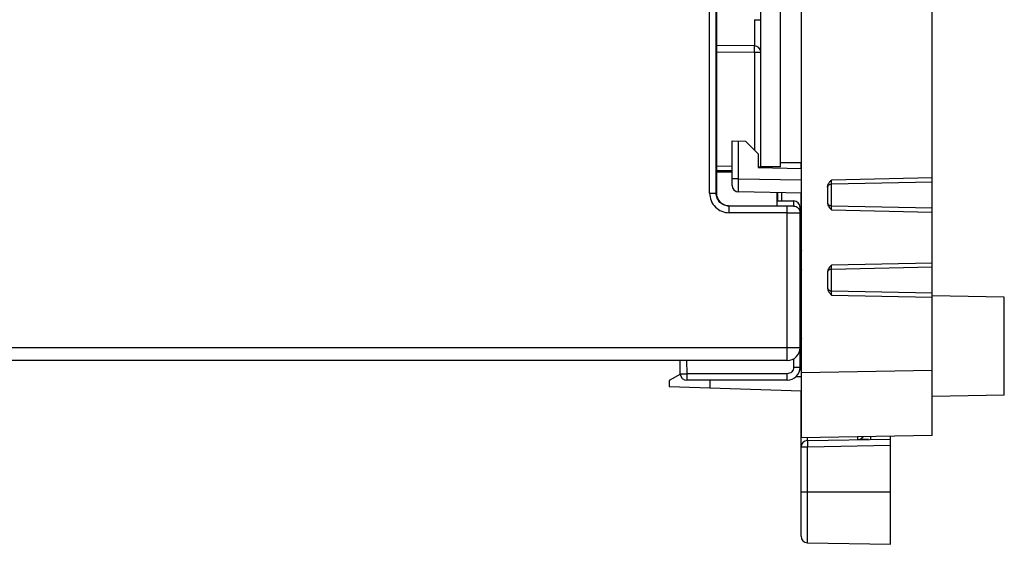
# Model space of a CAD drawing. Header units: millimetres. Extents: x 0 to 420, y 0 to 297.
# Tile 48 of 76: x 108 to 184, y 130 to 171. Entities that reach past the tile are written whole.
import ezdxf

# ---------------------------------------------------------------- set-up
doc = ezdxf.new("R2010")
doc.units = ezdxf.units.MM
doc.header["$LTSCALE"] = 23.1
doc.layers.get('0').update_dxf_attribs({"linetype": 'CONTINUOUS'})
doc.layers.add('1', color=7, linetype='CONTINUOUS')
doc.layers.add('452601_K12', color=7, linetype='CONTINUOUS')

msp = doc.modelspace()

# ---------------------------------------------------------------- linework, layer by layer
at = {"color": 7, "linetype": 'CONTINUOUS'}
for p, q in [((168.12194, 138.61542), (168.12194, 230.41792)), ((161.62158, 217.70518), (161.62158, 157.32567)), ((178.12194, 156.16499), (178.12194, 215.16489)), ((166.52194, 159.31542), (166.52194, 209.91542)), ((165.02194, 159.32851), (165.02194, 209.90233)), ((164.5263, 168.55691), (161.62158, 168.58226)), ((162.82194, 161.31542), (163.85812, 161.27924)), ((162.82194, 157.89928), (162.82194, 161.31542)), ((163.85812, 161.27924), (164.82194, 160.31542)), ((164.82194, 160.31542), (164.82194, 159.25681)), ((168.12194, 159.61551), (166.52194, 159.61551)), ((168.08794, 159.19921), (168.08794, 159.61542)), ((162.82194, 159.34771), (161.62158, 159.35819)), ((162.82194, 159.01542), (161.62158, 159.01542)), ((162.82194, 158.91542), (161.62158, 158.91542)), ((164.82194, 159.33026), (165.01994, 159.32853)), ((164.82194, 159.25681), (168.12194, 159.19921)), ((166.52194, 159.31542), (165.02194, 159.32851)), ((170.4159, 158.01054), (178.12194, 158.16585)), ((168.12194, 157.31542), (163.31321, 157.39936)), ((166.27194, 156.32618), (166.27194, 157.34771)), ((166.32194, 156.71542), (166.32194, 157.34684)), ((166.62194, 156.71542), (166.62194, 157.34161)), ((168.08794, 151.59953), (168.08794, 157.31542)), ((170.12196, 157.79395), (170.12194, 156.53689)), ((166.27194, 156.71542), (167.52194, 156.71542)), ((162.60418, 156.30857), (162.62547, 156.3259)), ((162.62547, 156.3259), (166.27194, 156.32618)), ((168.02194, 144.01542), (168.02194, 156.21542)), ((178.12194, 156.16499), (170.4159, 156.3203)), ((178.12194, 149.66499), (178.12194, 156.16489)), ((170.12194, 151.29395), (170.12194, 150.03689)), ((170.4159, 151.51054), (178.12194, 151.66585)), ((170.41582, 149.82028), (170.4159, 149.8203)), ((178.12194, 149.66499), (170.4159, 149.8203)), ((178.12194, 138.78997), (178.12194, 149.66489)), ((183.62194, 149.36542), (178.12194, 149.46143)), ((183.62194, 141.86566), (183.62194, 149.36518)), ((168.08794, 143.79383), (168.08794, 146.0175)), ((167.02194, 144.51542), (90.52194, 144.51542)), ((158.8656, 143.50707), (158.848, 144.51542)), ((168.12194, 143.79324), (167.99647, 143.79543)), ((158.87786, 143.48583), (158.02194, 142.99166)), ((158.02194, 142.99166), (158.02194, 142.54749)), ((167.02194, 143.01542), (159.36553, 143.01542)), ((161.12194, 143.01542), (161.12194, 142.43923)), ((158.02194, 142.54749), (168.12194, 142.19479)), ((168.08794, 131.09352), (168.08794, 142.19598)), ((183.62194, 141.86542), (178.12194, 141.76942)), ((178.12194, 138.78997), (168.12194, 138.61542)), ((168.58167, 138.40975), (174.92194, 138.52042)), ((173.24702, 138.49119), (172.54953, 138.49727)), ((174.92194, 130.48042), (174.92194, 138.73412)), ((168.58167, 130.59109), (174.92194, 130.48042))]:
    msp.add_line(p, q, dxfattribs=at)
at = {"color": 9, "linetype": 'CONTINUOUS'}
for p, q in [((161.10441, 157.30841), (161.10441, 217.72243)), ((161.60433, 157.30841), (161.60433, 217.72243)), ((164.5263, 170.55684), (165.02194, 170.55684)), ((164.5263, 170.55684), (164.52716, 170.1118)), ((164.52716, 170.1118), (164.52739, 169.96734)), ((164.5263, 168.05693), (161.62158, 168.08228)), ((165.02194, 168.05693), (164.52629, 168.05693)), ((164.5263, 168.05693), (164.52629, 160.61107)), ((163.31321, 158.3992), (163.31321, 161.29827)), ((163.31321, 158.39921), (162.82194, 158.39921)), ((163.31321, 158.3992), (168.12194, 158.31526)), ((178.12194, 158.46581), (170.4167, 158.31051)), ((170.41932, 156.3203), (170.41932, 158.01279)), ((161.10441, 157.30841), (161.60433, 157.30841)), ((167.52194, 156.71542), (167.52194, 156.31729)), ((167.02194, 156.30857), (162.60418, 156.30857)), ((162.60418, 155.80864), (162.60418, 156.30857)), ((167.02194, 155.80864), (162.60418, 155.80864)), ((167.02194, 144.51542), (167.02194, 156.30857)), ((170.4167, 156.02033), (178.12194, 155.86504)), ((168.08794, 153.09292), (168.12194, 153.09292)), ((168.08794, 151.59953), (168.12194, 151.59953)), ((178.12194, 151.96581), (170.4167, 151.81051)), ((170.41932, 149.8203), (170.41932, 151.51058)), ((170.4167, 149.52032), (178.12194, 149.36504)), ((168.12194, 146.0175), (168.08794, 146.0175)), ((90.52194, 145.51542), (168.02194, 145.51542)), ((159.34792, 144.51542), (159.36553, 143.5067)), ((167.52194, 144.6494), (167.52194, 144.0067)), ((168.12194, 143.60466), (178.12194, 143.77921)), ((167.02194, 143.5067), (159.36553, 143.5067)), ((159.36553, 143.5067), (159.36553, 143.01542)), ((167.02194, 143.01542), (167.02194, 143.5067)), ((167.7289, 143.30017), (168.12194, 143.29331)), ((168.08794, 138.91218), (168.12194, 138.91218)), ((168.58167, 137.90733), (168.08794, 137.90733)), ((174.92194, 138.018), (168.58167, 137.90733)), ((168.58167, 130.59109), (168.58167, 137.90733)), ((168.08794, 134.50042), (174.92194, 134.50042))]:
    msp.add_line(p, q, dxfattribs=at)
at = {"color": 7, "linetype": 'CONTINUOUS'}
for points in [[(170.17257, 157.88043), (170.19994, 157.91545), (170.23238, 157.94589), (170.26912, 157.97114), (170.30927, 157.9908), (170.35178, 158.00444), (170.39595, 158.01172), (170.41599, 158.01279)], [(170.12194, 157.71509), (170.12523, 157.75836), (170.13494, 157.80093), (170.1508, 157.84191), (170.17257, 157.88043)], [(170.41589, 156.32026), (170.39571, 156.32138), (170.35168, 156.32875), (170.30928, 156.34248), (170.26922, 156.36226), (170.23253, 156.38764), (170.20012, 156.41822), (170.17275, 156.45342), (170.15094, 156.49218), (170.13502, 156.53348), (170.12526, 156.57644)], [(170.12194, 151.21073), (170.12526, 151.2544), (170.13502, 151.29736), (170.15094, 151.33866), (170.17275, 151.37742)], [(170.17275, 151.37742), (170.20012, 151.41263), (170.23253, 151.44321), (170.26922, 151.46858), (170.30928, 151.48836), (170.35168, 151.5021), (170.39571, 151.50947), (170.41589, 151.51058)], [(170.4158, 149.81923), (170.39549, 149.82036), (170.35144, 149.82773), (170.30903, 149.84146), (170.26896, 149.86122), (170.23229, 149.88655), (170.1999, 149.91706), (170.17258, 149.95218), (170.15082, 149.9908), (170.13496, 150.03192), (170.12524, 150.07464)]]:
    msp.add_lwpolyline(points, dxfattribs=at)
for centre, radius, start, end in [((164.52194, 168.05693), 0.5, 0, 89.5000006), ((163.32194, 157.89928), 0.5, 179.9999988, 268.9999112), ((167.52194, 156.21542), 0.5, 0, 90), ((168.59044, 153.09292), 0.5025, 180, 200.9988632), ((168.59044, 151.59953), 0.5025, 180, 201.0103964), ((168.59044, 146.0175), 0.5025, 158.9896036, 180), ((167.02194, 145.51542), 1, 270.0001234, 360), ((167.02194, 144.01542), 1, 270.0000008, 359.9999994), ((159.36553, 143.51542), 0.5, 180.9576811, 270), ((172.40944, 138.97914), 0.5025, 271, 325.8698784), ((168.59044, 137.90733), 0.5025, 91, 180), ((168.59044, 131.09352), 0.5025, 180, 269)]:
    msp.add_arc(centre, radius, start, end, dxfattribs=at)
at = {"color": 9, "linetype": 'CONTINUOUS'}
for centre, radius, start, end in [((181.35958, 158.07716), 10.94537, 178.7783981, 178.9605633), ((167.50843, 155.81171), 0.51409, 23.0388422, 25.0003356), ((181.42543, 156.25489), 11.01123, 181.0393379, 181.2205777), ((181.43187, 151.57584), 11.01767, 178.779549, 178.9606798), ((181.42679, 149.75489), 11.01259, 181.0392289, 181.2204584)]:
    msp.add_arc(centre, radius, start, end, dxfattribs=at)
at = {"color": 7, "linetype": 'CONTINUOUS'}
msp.add_ellipse((162.62181, 157.32605), major_axis=(0.77363, 0.63424), ratio=0.99961178, start_param=2.45506799, end_param=3.24031386, dxfattribs=at)
at = {"color": 9, "linetype": 'CONTINUOUS'}
for points, knots in [([(164.52739, 169.96734), (164.52754, 169.86898), (164.52779, 169.6797), (164.52804, 169.40923), (164.52812, 169.20082), (164.5281, 169.05021), (164.52805, 168.95105), (164.52796, 168.86206), (164.52783, 168.7838), (164.52768, 168.71674), (164.52747, 168.66128), (164.5273, 168.62239), (164.52707, 168.5974), (164.52702, 168.58309), (164.52664, 168.57242), (164.52704, 168.56373), (164.52596, 168.56044), (164.52681, 168.55689), (164.5263, 168.55698)], [0, 0, 0, 0, 0.20922479, 0.40261293, 0.57531503, 0.65252086, 0.72297817, 0.78622844, 0.84182308, 0.88944179, 0.92885344, 0.95982876, 0.97208117, 0.98213858, 0.98997238, 0.99555848, 0.99889715, 1, 1, 1, 1]), ([(164.52811, 168.41046), (164.52811, 168.43118), (164.52807, 168.46032), (164.52787, 168.49644), (164.52768, 168.51738), (164.52741, 168.53381), (164.5272, 168.54479), (164.52689, 168.55103), (164.52682, 168.55426), (164.52648, 168.55567), (164.52651, 168.55691), (164.5263, 168.55691)], [0, 0, 0, 0, 0.42421422, 0.59659309, 0.73978608, 0.85260757, 0.93397043, 0.96262323, 0.98318613, 0.99562093, 1, 1, 1, 1]), ([(164.5263, 168.05693), (164.52658, 168.08944), (164.5275, 168.20728), (164.52811, 168.32512), (164.52811, 168.41046)], [0, 0, 0, 0, 0.27581999, 1, 1, 1, 1]), ([(163.30969, 157.69709), (163.30967, 157.74623), (163.31001, 157.98025), (163.31163, 158.21428), (163.31326, 158.39915)], [0, 0, 0, 0, 0.20999556, 1, 1, 1, 1]), ([(170.41409, 158.05069), (170.41404, 158.05536), (170.41389, 158.07765), (170.41395, 158.09994), (170.41404, 158.11756)], [0, 0, 0, 0, 0.20946747, 1, 1, 1, 1]), ([(170.41404, 158.11756), (170.41411, 158.12935), (170.41453, 158.18207), (170.41527, 158.23479), (170.41602, 158.27572)], [0, 0, 0, 0, 0.22352294, 1, 1, 1, 1]), ([(170.41536, 158.01226), (170.41513, 158.0139), (170.4143, 158.02671), (170.41422, 158.03953), (170.41409, 158.05069)], [0, 0, 0, 0, 0.12954925, 1, 1, 1, 1]), ([(170.4159, 158.01053), (170.41573, 158.01053), (170.41552, 158.01135), (170.41543, 158.01182), (170.41536, 158.01226)], [0, 0, 0, 0, 0.27801985, 1, 1, 1, 1]), ([(161.10441, 157.30841), (161.10755, 157.11335), (161.1804, 156.71854), (161.51706, 156.22128), (162.01431, 155.88466), (162.40911, 155.81173), (162.60418, 155.80864)], [0, 0, 0, 0, 0.25002686, 0.50000303, 0.74997642, 1, 1, 1, 1]), ([(161.89726, 156.6015), (161.80515, 156.69324), (161.65611, 156.91572), (161.60431, 157.17834), (161.60433, 157.30841)], [0, 0, 0, 0, 0.49985371, 1, 1, 1, 1]), ([(163.31321, 157.39936), (163.31152, 157.39939), (163.31198, 157.40927), (163.30983, 157.42051), (163.31008, 157.4461), (163.30928, 157.47829), (163.30903, 157.52041), (163.30862, 157.59253), (163.30912, 157.65086), (163.30959, 157.69231)], [0, 0, 0, 0, 0.01733434, 0.06663011, 0.14800655, 0.26079362, 0.40388993, 0.57593884, 1, 1, 1, 1]), ([(162.60418, 156.30904), (162.4742, 156.3089), (162.21136, 156.36016), (161.98941, 156.50973), (161.89726, 156.6015)], [0, 0, 0, 0, 0.49986415, 1, 1, 1, 1]), ([(167.52194, 156.31729), (167.52194, 156.31644), (167.51698, 156.31654), (167.51136, 156.31515), (167.49858, 156.31475), (167.48249, 156.31381), (167.46142, 156.31312), (167.42536, 156.31206), (167.37095, 156.31098), (167.29619, 156.30993), (167.21079, 156.30916), (167.11818, 156.30868), (167.05439, 156.30857), (167.02194, 156.30857)], [0, 0, 0, 0, 0.00513917, 0.01966067, 0.04352892, 0.07658037, 0.11858273, 0.1690619, 0.29328427, 0.44464767, 0.61749866, 0.80540869, 1, 1, 1, 1]), ([(167.02194, 155.80864), (167.08697, 155.80864), (167.32261, 155.80886), (167.55826, 155.80971), (167.72887, 155.8112)], [0, 0, 0, 0, 0.27595698, 1, 1, 1, 1]), ([(167.52194, 156.31729), (167.58698, 156.31729), (167.71795, 156.29039), (167.82956, 156.21679), (167.87549, 156.17087)], [0, 0, 0, 0, 0.50036154, 1, 1, 1, 1]), ([(167.72887, 155.8112), (167.77037, 155.81156), (167.82872, 155.81215), (167.90102, 155.81319), (167.94289, 155.81392), (167.97574, 155.81474), (167.99771, 155.81535), (168.01018, 155.81608), (168.01664, 155.81629), (168.01946, 155.81699), (168.02194, 155.81694), (168.02194, 155.81737)], [0, 0, 0, 0, 0.4245881, 0.59686998, 0.73992599, 0.85266406, 0.93405634, 0.96270062, 0.98323278, 0.99563476, 1, 1, 1, 1]), ([(170.41602, 156.05516), (170.4156, 156.07777), (170.41449, 156.15277), (170.41357, 156.22778), (170.41409, 156.28017)], [0, 0, 0, 0, 0.30154906, 1, 1, 1, 1]), ([(170.41409, 156.27997), (170.41415, 156.28578), (170.41447, 156.29548), (170.41424, 156.30914), (170.41565, 156.31492), (170.41502, 156.32028), (170.41589, 156.32026)], [0, 0, 0, 0, 0.43166381, 0.74601858, 0.93543295, 1, 1, 1, 1]), ([(170.41409, 151.55067), (170.41404, 151.55535), (170.41389, 151.57766), (170.41395, 151.59997), (170.41404, 151.61761)], [0, 0, 0, 0, 0.20943609, 1, 1, 1, 1]), ([(170.41404, 151.61761), (170.41411, 151.62939), (170.41453, 151.68209), (170.41527, 151.73478), (170.41602, 151.77569)], [0, 0, 0, 0, 0.22354097, 1, 1, 1, 1]), ([(170.41589, 151.51058), (170.41502, 151.51057), (170.41565, 151.51593), (170.41424, 151.5217), (170.41447, 151.53537), (170.41415, 151.54506), (170.41409, 151.55088)], [0, 0, 0, 0, 0.06456705, 0.25398141, 0.56833618, 1, 1, 1, 1]), ([(170.41602, 149.55515), (170.4156, 149.57777), (170.41449, 149.65277), (170.41357, 149.72779), (170.41409, 149.78017)], [0, 0, 0, 0, 0.30155115, 1, 1, 1, 1]), ([(170.41407, 149.77966), (170.41412, 149.78545), (170.41442, 149.79503), (170.4142, 149.8085), (170.41554, 149.81409), (170.41498, 149.81925), (170.41581, 149.81923)], [0, 0, 0, 0, 0.4377152, 0.75163939, 0.9374974, 1, 1, 1, 1]), ([(167.52194, 144.0067), (167.52194, 143.94166), (167.49599, 143.81015), (167.38455, 143.64406), (167.21849, 143.53273), (167.08697, 143.50652), (167.02194, 143.5067)], [0, 0, 0, 0, 0.25001022, 0.49999655, 0.74998153, 1, 1, 1, 1]), ([(167.52194, 144.0067), (167.55443, 144.0067), (167.67229, 144.00693), (167.79015, 144.00776), (167.87549, 144.00925)], [0, 0, 0, 0, 0.27573458, 1, 1, 1, 1]), ([(167.87549, 144.00925), (167.8961, 144.00961), (167.92509, 144.01019), (167.96096, 144.01125), (167.98199, 144.01194), (167.99815, 144.01289), (168.01111, 144.01327), (168.01683, 144.0147), (168.02194, 144.01454), (168.02194, 144.01542)], [0, 0, 0, 0, 0.42136961, 0.59235165, 0.73516136, 0.84852687, 0.93118982, 0.98194132, 1, 1, 1, 1]), ([(158.86561, 143.5067), (158.86562, 143.50584), (158.87056, 143.50602), (158.87619, 143.50474), (158.88898, 143.50456), (158.90507, 143.50391), (158.92614, 143.50358), (158.9622, 143.50315), (158.99137, 143.50308), (159.01209, 143.50308)], [0, 0, 0, 0, 0.01745316, 0.06686509, 0.14825929, 0.26101703, 0.40407826, 0.57626797, 1, 1, 1, 1]), ([(159.01209, 143.50308), (159.03733, 143.50308), (159.15515, 143.50352), (159.27297, 143.50508), (159.36553, 143.5067)], [0, 0, 0, 0, 0.21426262, 1, 1, 1, 1]), ([(168.58167, 138.40975), (168.58133, 138.40975), (168.58099, 138.41148), (168.58056, 138.41373), (168.58017, 138.41848), (168.57958, 138.42781), (168.57904, 138.44407), (168.57854, 138.46838), (168.57822, 138.49913), (168.57805, 138.53578), (168.57805, 138.5778), (168.57815, 138.60753), (168.57823, 138.62319)], [0, 0, 0, 0, 0.00482472, 0.0176096, 0.03866326, 0.06798866, 0.15100013, 0.26548284, 0.41009182, 0.58255693, 0.7801159, 1, 1, 1, 1]), ([(172.41821, 138.47672), (172.41856, 138.47673), (172.41886, 138.47847), (172.41932, 138.48075), (172.41969, 138.4855), (172.42029, 138.49485), (172.42084, 138.51113), (172.42134, 138.53544), (172.42167, 138.56619), (172.42185, 138.60282), (172.42184, 138.64485), (172.42173, 138.6746), (172.42165, 138.69027)], [0, 0, 0, 0, 0.00489089, 0.0177755, 0.03890299, 0.06824597, 0.15130864, 0.26590051, 0.41026373, 0.58250457, 0.780054, 1, 1, 1, 1]), ([(173.40911, 138.70765), (173.40919, 138.69195), (173.40931, 138.66222), (173.40931, 138.62028), (173.40913, 138.58382), (173.40879, 138.5532), (173.40828, 138.52888), (173.40774, 138.51249), (173.40714, 138.50301), (173.40678, 138.49812), (173.40631, 138.49579), (173.40603, 138.49396), (173.40567, 138.49396)], [0, 0, 0, 0, 0.22013235, 0.41701808, 0.58806672, 0.73164454, 0.84615283, 0.93000218, 0.95994214, 0.98164367, 0.99495643, 1, 1, 1, 1]), ([(168.58167, 138.40975), (168.58081, 138.40974), (168.58099, 138.40478), (168.5797, 138.39911), (168.57952, 138.38626), (168.57886, 138.37008), (168.57854, 138.34891), (168.5781, 138.31267), (168.57797, 138.25798), (168.57823, 138.18285), (168.57895, 138.09708), (168.58009, 138.00405), (168.5811, 137.93997), (168.58167, 137.90733)], [0, 0, 0, 0, 0.00512337, 0.0196164, 0.04348147, 0.07656799, 0.11853494, 0.16895905, 0.29330114, 0.44471549, 0.61747613, 0.80517457, 1, 1, 1, 1])]:
    msp.add_open_spline(points, degree=3, knots=knots, dxfattribs=at)
at = {"color": 7, "linetype": 'CONTINUOUS'}
for points, knots in [([(170.12196, 157.79395), (170.12149, 157.84479), (170.14451, 157.97294), (170.25636, 158.14731), (170.36087, 158.25848), (170.4167, 158.31051)], [0, 0, 0, 0, 0.25004569, 0.62460703, 1, 1, 1, 1]), ([(162.63763, 156.32068), (162.57093, 156.32041), (162.43717, 156.33558), (162.24451, 156.39336), (162.06555, 156.4861), (161.96162, 156.57149), (161.91444, 156.61867)], [0, 0, 0, 0, 0.24985353, 0.50022478, 0.75002298, 1, 1, 1, 1]), ([(170.12194, 156.53689), (170.12297, 156.48604), (170.14136, 156.3839), (170.21366, 156.24781), (170.30848, 156.12794), (170.37949, 156.05488), (170.4167, 156.02033)], [0, 0, 0, 0, 0.25012003, 0.49986807, 0.75029711, 1, 1, 1, 1]), ([(170.4167, 151.81051), (170.37947, 151.77599), (170.30847, 151.70291), (170.21365, 151.58305), (170.14138, 151.44693), (170.12304, 151.3448), (170.12194, 151.29395)], [0, 0, 0, 0, 0.24969598, 0.50013695, 0.74987097, 1, 1, 1, 1]), ([(170.12194, 150.03689), (170.12297, 149.98604), (170.14136, 149.8839), (170.21366, 149.74781), (170.30848, 149.62794), (170.37949, 149.55487), (170.4167, 149.52032)], [0, 0, 0, 0, 0.25012016, 0.49986799, 0.7502972, 1, 1, 1, 1])]:
    msp.add_open_spline(points, degree=3, knots=knots, dxfattribs=at)
at = {"color": 9, "linetype": 'CONTINUOUS'}
msp.add_open_spline([(167.87549, 156.17087), (167.91626, 156.13011), (167.94999, 156.08122), (167.97435, 156.02897)], degree=3, dxfattribs=at)
at = {"color": 7, "linetype": 'CONTINUOUS'}
msp.add_open_spline([(167.98151, 156.0129), (168.00756, 155.95165), (168.02194, 155.88392), (168.02194, 155.81737)], degree=3, dxfattribs=at)
at = {"layer": '1', "color": 1, "linetype": 'CONTINUOUS'}
for p, q in [((162.82194, 159.01542), (161.62158, 159.01542)), ((162.82194, 158.91542), (161.62158, 158.91542)), ((166.27194, 156.587), (166.27194, 157.34771)), ((166.32194, 156.71542), (166.32194, 157.34684)), ((166.62194, 156.71542), (166.62194, 157.34161))]:
    msp.add_line(p, q, dxfattribs=at)
at = {"layer": '452601_K12', "color": 7, "linetype": 'CONTINUOUS'}
msp.add_line((168.12194, 159.61551), (168.12194, 209.61541), dxfattribs=at)

doc.saveas('drawing.dxf')
